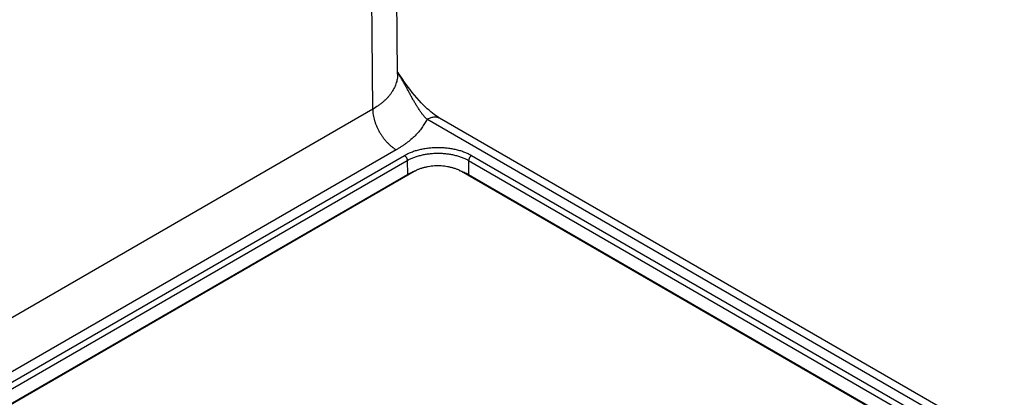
# Model space of a CAD drawing. Header units: inches. Extents: x 0 to 34, y 0 to 22.
# Tile 65 of 78: x 26.797 to 27.956, y 15.725 to 16.17. Entities that reach past the tile are written whole.
import ezdxf

# ---------------------------------------------------------------- set-up
doc = ezdxf.new("R2010")
doc.units = ezdxf.units.IN
doc.header["$LTSCALE"] = 1.87
doc.header["$MEASUREMENT"] = 0
doc.layers.get('0').update_dxf_attribs({"linetype": 'CONTINUOUS'})

msp = doc.modelspace()

# ---------------------------------------------------------------- linework, layer by layer
at = {"color": 7, "linetype": 'CONTINUOUS'}
for p, q in [((27.2417, 16.1056), (27.2335, 17.2011)), ((27.2124, 16.0642), (27.2042, 17.1603)), ((27.2124, 16.0642), (24.9176, 14.7392)), ((28.0521, 15.6044), (27.2762, 16.0524)), ((28.0733, 15.6023), (27.2912, 16.0539)), ((27.2402, 16.0165), (24.9454, 14.6915)), ((24.957, 14.686), (27.2497, 16.0098)), ((24.9604, 14.6801), (27.2532, 16.0039)), ((27.2532, 16.0039), (27.2534, 15.9875)), ((27.3254, 16.0039), (27.3252, 15.9875)), ((27.3254, 16.0039), (28.0347, 15.5944)), ((27.3289, 16.0098), (28.0416, 15.5984)), ((24.9607, 14.6637), (27.2534, 15.9875)), ((27.2613, 15.9909), (24.9734, 14.6699)), ((27.2535, 15.9864), (27.2534, 15.9875)), ((28.0192, 15.5854), (27.317, 15.9909)), ((27.325, 15.9863), (27.3252, 15.9875)), ((27.3252, 15.9875), (28.0204, 15.5861))]:
    msp.add_line(p, q, dxfattribs=at)
msp.add_lwpolyline([(27.2912, 16.0539), (27.2898, 16.0547), (27.2882, 16.0557), (27.2865, 16.0569), (27.2847, 16.0582), (27.2828, 16.0596), (27.2808, 16.0612), (27.2788, 16.063), (27.2766, 16.0649), (27.2744, 16.067), (27.272, 16.0693), (27.2695, 16.0718), (27.267, 16.0746), (27.2644, 16.0775), (27.2617, 16.0807), (27.259, 16.0841), (27.2561, 16.0878), (27.253, 16.0918), (27.25, 16.0961), (27.2471, 16.1003), (27.2444, 16.1043), (27.2418, 16.1081), (27.2416, 16.1085)], dxfattribs=at)
msp.add_arc((27.2841, 15.9316), 0.0638, 109.0408, 111.0002, dxfattribs=at)
for points, knots in [([(27.2762, 16.0524), (27.2754, 16.0532), (27.2742, 16.0546), (27.2726, 16.0564), (27.2714, 16.0579), (27.2703, 16.0594), (27.2692, 16.0609), (27.268, 16.0625), (27.2666, 16.0647), (27.2648, 16.0675), (27.2627, 16.071), (27.2609, 16.0739), (27.2596, 16.0763), (27.2582, 16.0788), (27.2565, 16.0818), (27.2545, 16.0856), (27.2525, 16.0893), (27.2504, 16.0931), (27.2483, 16.0969), (27.2461, 16.1007), (27.2439, 16.1045), (27.2424, 16.107), (27.2417, 16.1083)], [0, 0, 0, 0, 0.054096, 0.08191, 0.11019, 0.138906, 0.168025, 0.197512, 0.227336, 0.287898, 0.349533, 0.412067, 0.443628, 0.475367, 0.539324, 0.603845, 0.66886, 0.734321, 0.800191, 0.866438, 0.933044, 1, 1, 1, 1]), ([(27.2417, 16.1056), (27.2417, 16.1046), (27.2416, 16.1027), (27.2413, 16.0998), (27.2407, 16.097), (27.2398, 16.0941), (27.2388, 16.0913), (27.2375, 16.0885), (27.2359, 16.0858), (27.2342, 16.0831), (27.2322, 16.0805), (27.2299, 16.0779), (27.2275, 16.0754), (27.2249, 16.073), (27.222, 16.0706), (27.2179, 16.0676), (27.2146, 16.0655), (27.2124, 16.0642)], [0, 0, 0, 0, 0.054174, 0.10857, 0.163439, 0.21902, 0.275535, 0.333187, 0.392157, 0.452602, 0.514653, 0.578418, 0.643978, 0.711393, 0.780699, 0.851914, 1, 1, 1, 1]), ([(27.2124, 16.0642), (27.2124, 16.0631), (27.2125, 16.0609), (27.213, 16.0576), (27.2137, 16.0541), (27.2146, 16.0507), (27.2158, 16.0472), (27.2172, 16.0437), (27.2188, 16.0403), (27.2207, 16.037), (27.2227, 16.0337), (27.2249, 16.0306), (27.2272, 16.0277), (27.2296, 16.025), (27.2322, 16.0225), (27.2348, 16.0202), (27.2375, 16.0182), (27.2393, 16.017), (27.2402, 16.0165)], [0, 0, 0, 0, 0.056204, 0.114845, 0.175678, 0.238408, 0.302694, 0.368167, 0.43443, 0.501074, 0.56768, 0.633831, 0.69912, 0.763155, 0.825569, 0.886031, 0.944252, 1, 1, 1, 1]), ([(27.2762, 16.0524), (27.2758, 16.0516), (27.275, 16.0499), (27.2736, 16.0474), (27.272, 16.0449), (27.2698, 16.0416), (27.2666, 16.0376), (27.2623, 16.033), (27.2575, 16.0285), (27.2531, 16.025), (27.2494, 16.0223), (27.2464, 16.0203), (27.2434, 16.0184), (27.2413, 16.0171), (27.2402, 16.0165)], [0, 0, 0, 0, 0.054557, 0.109972, 0.166309, 0.223623, 0.341361, 0.463557, 0.590434, 0.722116, 0.789787, 0.858667, 0.928744, 1, 1, 1, 1]), ([(27.2762, 16.0524), (27.2769, 16.0528), (27.2782, 16.0535), (27.2803, 16.0543), (27.2823, 16.0549), (27.2843, 16.0553), (27.2859, 16.0553), (27.2871, 16.0552), (27.288, 16.0551), (27.2888, 16.0549), (27.2897, 16.0546), (27.2905, 16.0543), (27.291, 16.054), (27.2912, 16.0539)], [0, 0, 0, 0, 0.148571, 0.289429, 0.422618, 0.548504, 0.667829, 0.725412, 0.781816, 0.837245, 0.891924, 0.946091, 1, 1, 1, 1]), ([(27.2497, 16.0098), (27.251, 16.0106), (27.2538, 16.0121), (27.2582, 16.0139), (27.2629, 16.0156), (27.2679, 16.0169), (27.2731, 16.018), (27.2784, 16.0188), (27.2838, 16.0192), (27.2893, 16.0194), (27.2948, 16.0192), (27.3002, 16.0188), (27.3055, 16.018), (27.3107, 16.0169), (27.3157, 16.0156), (27.3204, 16.0139), (27.3248, 16.0121), (27.3276, 16.0106), (27.3289, 16.0098)], [0, 0, 0, 0, 0.055839, 0.11418, 0.174784, 0.237354, 0.301549, 0.366993, 0.433283, 0.5, 0.566717, 0.633007, 0.698451, 0.762646, 0.825216, 0.88582, 0.944161, 1, 1, 1, 1]), ([(27.2497, 16.0098), (27.2499, 16.0097), (27.2504, 16.0094), (27.251, 16.0088), (27.2516, 16.0081), (27.2521, 16.0073), (27.2526, 16.0065), (27.2529, 16.0056), (27.2531, 16.0047), (27.2532, 16.0042), (27.2532, 16.0039)], [0, 0, 0, 0, 0.113944, 0.236817, 0.36615, 0.498924, 0.631847, 0.761617, 0.885178, 1, 1, 1, 1]), ([(27.2532, 16.0039), (27.2544, 16.0046), (27.2569, 16.0059), (27.2609, 16.0076), (27.2652, 16.0091), (27.2698, 16.0103), (27.2745, 16.0113), (27.2793, 16.012), (27.2843, 16.0124), (27.2893, 16.0126), (27.2943, 16.0124), (27.2993, 16.012), (27.3041, 16.0113), (27.3088, 16.0103), (27.3134, 16.0091), (27.3177, 16.0076), (27.3217, 16.0059), (27.3242, 16.0046), (27.3254, 16.0039)], [0, 0, 0, 0, 0.055839, 0.11418, 0.174784, 0.237354, 0.301549, 0.366993, 0.433283, 0.5, 0.566717, 0.633007, 0.698451, 0.762646, 0.825216, 0.88582, 0.944161, 1, 1, 1, 1]), ([(27.3289, 16.0098), (27.3287, 16.0097), (27.3282, 16.0094), (27.3276, 16.0088), (27.327, 16.0081), (27.3265, 16.0073), (27.326, 16.0065), (27.3257, 16.0056), (27.3255, 16.0047), (27.3254, 16.0042), (27.3254, 16.0039)], [0, 0, 0, 0, 0.113944, 0.236817, 0.36615, 0.498924, 0.631847, 0.761617, 0.885178, 1, 1, 1, 1]), ([(27.317, 15.9909), (27.3161, 15.9915), (27.3141, 15.9925), (27.311, 15.9938), (27.3077, 15.9949), (27.3042, 15.9959), (27.3006, 15.9966), (27.2968, 15.9972), (27.293, 15.9975), (27.2891, 15.9976), (27.2853, 15.9975), (27.2815, 15.9972), (27.2777, 15.9966), (27.2741, 15.9959), (27.2706, 15.9949), (27.2673, 15.9938), (27.2642, 15.9925), (27.2622, 15.9915), (27.2613, 15.9909)], [0, 0, 0, 0, 0.055839, 0.11418, 0.174784, 0.237354, 0.301549, 0.366993, 0.433283, 0.5, 0.566717, 0.633007, 0.698451, 0.762646, 0.825216, 0.88582, 0.944161, 1, 1, 1, 1]), ([(27.3144, 15.9923), (27.3154, 15.992), (27.3173, 15.9913), (27.3201, 15.9901), (27.3227, 15.9889), (27.3244, 15.988), (27.3252, 15.9875)], [0, 0, 0, 0, 0.260403, 0.514192, 0.760862, 1, 1, 1, 1]), ([(27.2534, 15.9875), (27.2546, 15.9882), (27.2571, 15.9895), (27.2598, 15.9907), (27.2611, 15.9912)], [0, 0, 0, 0, 0.489042, 1, 1, 1, 1])]:
    msp.add_open_spline(points, degree=3, knots=knots, dxfattribs=at)
msp.add_open_spline([(27.2611, 15.9912), (27.2611, 15.9912), (27.2612, 15.9912), (27.2612, 15.9912)], degree=3, dxfattribs=at)

doc.saveas('drawing.dxf')
